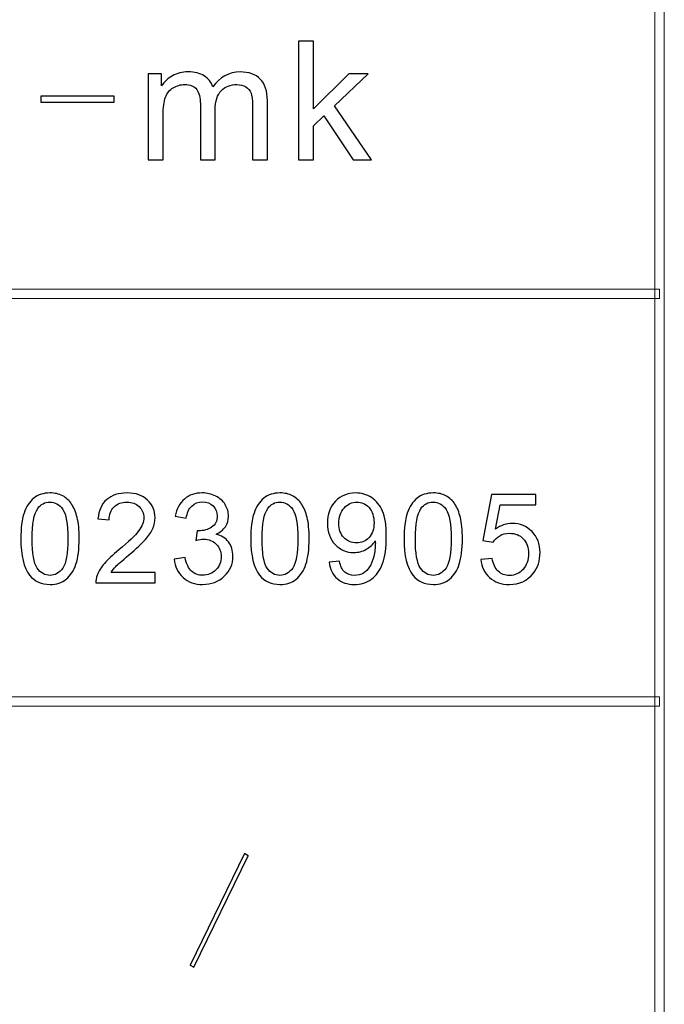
# Model space of a CAD drawing. Header units: millimetres. Extents: x -420 to 420, y -297 to 297.
# Tile 89 of 146: x 253 to 273, y -241 to -210. Entities that reach past the tile are written whole.
import ezdxf

# ---------------------------------------------------------------- set-up
doc = ezdxf.new("R2010")
doc.units = ezdxf.units.MM
doc.header["$MEASUREMENT"] = 0
doc.layers.add('layer 1', color=7, linetype='Continuous')

msp = doc.modelspace()

# ---------------------------------------------------------------- linework, layer by layer
at = {"layer": 'layer 1', "lineweight": 9}
for points in [[(273.3556, -270.3329), (273.3556, -270.3329), (273.0558, -270.3329), (273.0558, -270.3329), (273.0558, -270.3329), (273.0558, -270.3329), (273.0558, -179.2812), (273.0558, -179.2812), (273.0558, -179.2812), (273.0558, -179.2812), (273.3556, -179.2812), (273.3556, -179.2812), (273.3556, -179.2812), (273.3556, -179.2812), (273.3556, -270.3329), (273.3556, -270.3329)], [(273.2057, -218.1533), (273.2057, -218.1533), (273.2057, -218.4535), (273.2057, -218.4535), (273.2057, -218.4535), (273.2057, -218.4535), (117.2868, -218.4535), (117.2868, -218.4535), (117.2868, -218.4535), (117.2868, -218.4535), (117.2868, -218.1533), (117.2868, -218.1533), (117.2868, -218.1533), (117.2868, -218.1533), (273.2057, -218.1533), (273.2057, -218.1533)], [(273.2057, -231.1607), (273.2057, -231.1607), (273.2057, -231.4608), (273.2057, -231.4608), (273.2057, -231.4608), (273.2057, -231.4608), (117.2868, -231.4608), (117.2868, -231.4608), (117.2868, -231.4608), (117.2868, -231.4608), (117.2868, -231.1607), (117.2868, -231.1607), (117.2868, -231.1607), (117.2868, -231.1607), (273.2057, -231.1607), (273.2057, -231.1607)], [(258.3634, -239.7846), (258.3634, -239.7846), (258.2462, -239.7178), (258.2462, -239.7178), (258.2462, -239.7178), (258.2462, -239.7178), (259.9784, -236.1602), (259.9784, -236.1602), (259.9784, -236.1602), (259.9784, -236.1602), (260.0956, -236.2269), (260.0956, -236.2269), (260.0956, -236.2269), (260.0956, -236.2269), (258.3634, -239.7846), (258.3634, -239.7846)]]:
    msp.add_open_spline(points, degree=3, knots=[0, 0, 0, 0, 0.2, 0.2, 0.2, 0.2, 0.4, 0.4, 0.4, 0.4, 0.6, 0.6, 0.6, 0.6, 1, 1, 1, 1], dxfattribs=at)
at = {"layer": 'layer 1'}
for points, knots in [([(261.7023, -214.0325), (261.7023, -214.0325), (261.7023, -210.2434), (261.7023, -210.2434), (261.7023, -210.2434), (261.7023, -210.2434), (262.177, -210.2434), (262.177, -210.2434), (262.177, -210.2434), (262.177, -210.2434), (262.177, -212.4017), (262.177, -212.4017), (262.177, -212.4017), (262.177, -212.4017), (263.2991, -211.286), (263.2991, -211.286), (263.2991, -211.286), (263.2991, -211.286), (263.9123, -211.286), (263.9123, -211.286), (263.9123, -211.286), (263.9123, -211.286), (262.8442, -212.3064), (262.8442, -212.3064), (262.8442, -212.3064), (262.8442, -212.3064), (264.0201, -214.0325), (264.0201, -214.0325), (264.0201, -214.0325), (264.0201, -214.0325), (263.4357, -214.0325), (263.4357, -214.0325), (263.4357, -214.0325), (263.4357, -214.0325), (262.5061, -212.6292), (262.5061, -212.6292), (262.5061, -212.6292), (262.5061, -212.6292), (262.177, -212.9432), (262.177, -212.9432), (262.177, -212.9432), (262.177, -212.9432), (262.177, -214.0325), (262.177, -214.0325), (262.177, -214.0325), (262.177, -214.0325), (261.7023, -214.0325), (261.7023, -214.0325)], [0, 0, 0, 0, 0.0769231, 0.0769231, 0.0769231, 0.0769231, 0.1538462, 0.1538462, 0.1538462, 0.1538462, 0.2307692, 0.2307692, 0.2307692, 0.2307692, 0.3076923, 0.3076923, 0.3076923, 0.3076923, 0.3846154, 0.3846154, 0.3846154, 0.3846154, 0.4615385, 0.4615385, 0.4615385, 0.4615385, 0.5384615, 0.5384615, 0.5384615, 0.5384615, 0.6153846, 0.6153846, 0.6153846, 0.6153846, 0.6923077, 0.6923077, 0.6923077, 0.6923077, 0.7692308, 0.7692308, 0.7692308, 0.7692308, 0.8461538, 0.8461538, 0.8461538, 0.8461538, 1, 1, 1, 1]), ([(256.9072, -214.0325), (256.9072, -214.0325), (256.9072, -211.286), (256.9072, -211.286), (256.9072, -211.286), (256.9072, -211.286), (257.3333, -211.286), (257.3333, -211.286), (257.3333, -211.286), (257.3333, -211.286), (257.3333, -211.674), (257.3333, -211.674), (257.3333, -211.674), (257.4206, -211.54), (257.5375, -211.4315), (257.683, -211.3503), (257.683, -211.3503), (257.8287, -211.2683), (257.9942, -211.2277), (258.1803, -211.2277), (258.1803, -211.2277), (258.387, -211.2277), (258.5569, -211.2701), (258.6892, -211.3539), (258.6892, -211.3539), (258.8213, -211.4385), (258.9148, -211.5558), (258.9688, -211.7075), (258.9688, -211.7075), (259.1917, -211.3874), (259.4804, -211.2277), (259.8364, -211.2277), (259.8364, -211.2277), (260.115, -211.2277), (260.3299, -211.3027), (260.4793, -211.4535), (260.4793, -211.4535), (260.6294, -211.6044), (260.7049, -211.8363), (260.7049, -212.1494), (260.7049, -212.1494), (260.7049, -212.1494), (260.7049, -214.0325), (260.7049, -214.0325), (260.7049, -214.0325), (260.7049, -214.0325), (260.2301, -214.0325), (260.2301, -214.0325), (260.2301, -214.0325), (260.2301, -214.0325), (260.2301, -212.3038), (260.2301, -212.3038), (260.2301, -212.3038), (260.2301, -212.1186), (260.214, -211.9845), (260.1834, -211.9025), (260.1834, -211.9025), (260.1529, -211.8204), (260.0971, -211.7552), (260.0153, -211.7049), (260.0153, -211.7049), (259.9344, -211.6546), (259.8391, -211.6299), (259.7303, -211.6299), (259.7303, -211.6299), (259.5325, -211.6299), (259.3689, -211.6943), (259.2385, -211.8222), (259.2385, -211.8222), (259.1081, -211.951), (259.0434, -212.1565), (259.0434, -212.4387), (259.0434, -212.4387), (259.0434, -212.4387), (259.0434, -214.0325), (259.0434, -214.0325), (259.0434, -214.0325), (259.0434, -214.0325), (258.5687, -214.0325), (258.5687, -214.0325), (258.5687, -214.0325), (258.5687, -214.0325), (258.5687, -212.25), (258.5687, -212.25), (258.5687, -212.25), (258.5687, -212.0436), (258.53, -211.8884), (258.4527, -211.7852), (258.4527, -211.7852), (258.3754, -211.682), (258.2486, -211.6299), (258.0733, -211.6299), (258.0733, -211.6299), (257.9402, -211.6299), (257.8171, -211.6643), (257.7037, -211.7331), (257.7037, -211.7331), (257.5905, -211.8019), (257.5086, -211.9025), (257.4575, -212.0357), (257.4575, -212.0357), (257.4071, -212.168), (257.3819, -212.3593), (257.3819, -212.609), (257.3819, -212.609), (257.3819, -212.609), (257.3819, -214.0325), (257.3819, -214.0325), (257.3819, -214.0325), (257.3819, -214.0325), (256.9072, -214.0325), (256.9072, -214.0325)], [0, 0, 0, 0, 0.0344828, 0.0344828, 0.0344828, 0.0344828, 0.0689655, 0.0689655, 0.0689655, 0.0689655, 0.1034483, 0.1034483, 0.1034483, 0.1034483, 0.137931, 0.137931, 0.137931, 0.137931, 0.1724138, 0.1724138, 0.1724138, 0.1724138, 0.2068966, 0.2068966, 0.2068966, 0.2068966, 0.2413793, 0.2413793, 0.2413793, 0.2413793, 0.2758621, 0.2758621, 0.2758621, 0.2758621, 0.3103448, 0.3103448, 0.3103448, 0.3103448, 0.3448276, 0.3448276, 0.3448276, 0.3448276, 0.3793103, 0.3793103, 0.3793103, 0.3793103, 0.4137931, 0.4137931, 0.4137931, 0.4137931, 0.4482759, 0.4482759, 0.4482759, 0.4482759, 0.4827586, 0.4827586, 0.4827586, 0.4827586, 0.5172414, 0.5172414, 0.5172414, 0.5172414, 0.5517241, 0.5517241, 0.5517241, 0.5517241, 0.5862069, 0.5862069, 0.5862069, 0.5862069, 0.6206897, 0.6206897, 0.6206897, 0.6206897, 0.6551724, 0.6551724, 0.6551724, 0.6551724, 0.6896552, 0.6896552, 0.6896552, 0.6896552, 0.7241379, 0.7241379, 0.7241379, 0.7241379, 0.7586207, 0.7586207, 0.7586207, 0.7586207, 0.7931034, 0.7931034, 0.7931034, 0.7931034, 0.8275862, 0.8275862, 0.8275862, 0.8275862, 0.862069, 0.862069, 0.862069, 0.862069, 0.8965517, 0.8965517, 0.8965517, 0.8965517, 0.9310345, 0.9310345, 0.9310345, 0.9310345, 1, 1, 1, 1]), ([(253.4817, -212.1909), (253.4817, -212.1909), (253.4817, -212.0057), (253.4817, -212.0057), (253.4817, -212.0057), (253.4817, -212.0057), (255.8229, -212.0057), (255.8229, -212.0057), (255.8229, -212.0057), (255.8229, -212.0057), (255.8229, -212.1909), (255.8229, -212.1909), (255.8229, -212.1909), (255.8229, -212.1909), (253.4817, -212.1909), (253.4817, -212.1909)], [0, 0, 0, 0, 0.2, 0.2, 0.2, 0.2, 0.4, 0.4, 0.4, 0.4, 0.6, 0.6, 0.6, 0.6, 1, 1, 1, 1]), ([(252.8466, -226.1164), (252.8466, -225.7789), (252.8812, -225.506), (252.9505, -225.2997), (252.9505, -225.2997), (253.0203, -225.0927), (253.1235, -224.9336), (253.2606, -224.8225), (253.2606, -224.8225), (253.3971, -224.7113), (253.5695, -224.6561), (253.7771, -224.6561), (253.7771, -224.6561), (253.9302, -224.6561), (254.0646, -224.6867), (254.1811, -224.7486), (254.1811, -224.7486), (254.2969, -224.8105), (254.3928, -224.8997), (254.4673, -225.0162), (254.4673, -225.0162), (254.5419, -225.132), (254.6004, -225.2737), (254.643, -225.4408), (254.643, -225.4408), (254.6863, -225.6079), (254.7076, -225.8335), (254.7076, -226.1164), (254.7076, -226.1164), (254.7076, -226.4518), (254.673, -226.7234), (254.6044, -226.9297), (254.6044, -226.9297), (254.5359, -227.1367), (254.4327, -227.2958), (254.2956, -227.4076), (254.2956, -227.4076), (254.1592, -227.5194), (253.9861, -227.5753), (253.7771, -227.5753), (253.7771, -227.5753), (253.5022, -227.5753), (253.2859, -227.4775), (253.1288, -227.2811), (253.1288, -227.2811), (252.9405, -227.0415), (252.8466, -226.6535), (252.8466, -226.1164)], [0, 0, 0, 0, 0.0769231, 0.0769231, 0.0769231, 0.0769231, 0.1538462, 0.1538462, 0.1538462, 0.1538462, 0.2307692, 0.2307692, 0.2307692, 0.2307692, 0.3076923, 0.3076923, 0.3076923, 0.3076923, 0.3846154, 0.3846154, 0.3846154, 0.3846154, 0.4615385, 0.4615385, 0.4615385, 0.4615385, 0.5384615, 0.5384615, 0.5384615, 0.5384615, 0.6153846, 0.6153846, 0.6153846, 0.6153846, 0.6923077, 0.6923077, 0.6923077, 0.6923077, 0.7692308, 0.7692308, 0.7692308, 0.7692308, 0.8461538, 0.8461538, 0.8461538, 0.8461538, 1, 1, 1, 1]), ([(257.1306, -227.1919), (257.1306, -227.1919), (257.1306, -227.5274), (257.1306, -227.5274), (257.1306, -227.5274), (257.1306, -227.5274), (255.2377, -227.5274), (255.2377, -227.5274), (255.2377, -227.5274), (255.235, -227.4429), (255.249, -227.3617), (255.279, -227.2831), (255.279, -227.2831), (255.3276, -227.1547), (255.4054, -227.0275), (255.5126, -226.9031), (255.5126, -226.9031), (255.6198, -226.7786), (255.7728, -226.6349), (255.9718, -226.4718), (255.9718, -226.4718), (256.2813, -226.2169), (256.4917, -226.0152), (256.6015, -225.8661), (256.6015, -225.8661), (256.712, -225.717), (256.7672, -225.5759), (256.7672, -225.4428), (256.7672, -225.4428), (256.7672, -225.3037), (256.7173, -225.1865), (256.6175, -225.0907), (256.6175, -225.0907), (256.5176, -224.9955), (256.3872, -224.9476), (256.2268, -224.9476), (256.2268, -224.9476), (256.057, -224.9476), (255.9213, -224.9982), (255.8194, -225.0994), (255.8194, -225.0994), (255.7176, -225.1999), (255.6663, -225.3396), (255.665, -225.5187), (255.665, -225.5187), (255.665, -225.5187), (255.3056, -225.4827), (255.3056, -225.4827), (255.3056, -225.4827), (255.3302, -225.2138), (255.4234, -225.0088), (255.5845, -224.8677), (255.5845, -224.8677), (255.7462, -224.7266), (255.9625, -224.6561), (256.2348, -224.6561), (256.2348, -224.6561), (256.509, -224.6561), (256.7266, -224.7319), (256.8864, -224.8844), (256.8864, -224.8844), (257.0468, -225.0368), (257.1266, -225.2258), (257.1266, -225.4508), (257.1266, -225.4508), (257.1266, -225.5653), (257.1033, -225.6777), (257.0561, -225.7882), (257.0561, -225.7882), (257.0095, -225.8994), (256.9316, -226.0159), (256.8231, -226.1383), (256.8231, -226.1383), (256.714, -226.2601), (256.5336, -226.4285), (256.282, -226.6415), (256.282, -226.6415), (256.071, -226.8186), (255.9352, -226.9384), (255.8753, -227.0016), (255.8753, -227.0016), (255.8154, -227.0648), (255.7662, -227.128), (255.7269, -227.1919), (255.7269, -227.1919), (255.7269, -227.1919), (257.1306, -227.1919), (257.1306, -227.1919)], [0, 0, 0, 0, 0.0434783, 0.0434783, 0.0434783, 0.0434783, 0.0869565, 0.0869565, 0.0869565, 0.0869565, 0.1304348, 0.1304348, 0.1304348, 0.1304348, 0.173913, 0.173913, 0.173913, 0.173913, 0.2173913, 0.2173913, 0.2173913, 0.2173913, 0.2608696, 0.2608696, 0.2608696, 0.2608696, 0.3043478, 0.3043478, 0.3043478, 0.3043478, 0.3478261, 0.3478261, 0.3478261, 0.3478261, 0.3913043, 0.3913043, 0.3913043, 0.3913043, 0.4347826, 0.4347826, 0.4347826, 0.4347826, 0.4782609, 0.4782609, 0.4782609, 0.4782609, 0.5217391, 0.5217391, 0.5217391, 0.5217391, 0.5652174, 0.5652174, 0.5652174, 0.5652174, 0.6086957, 0.6086957, 0.6086957, 0.6086957, 0.6521739, 0.6521739, 0.6521739, 0.6521739, 0.6956522, 0.6956522, 0.6956522, 0.6956522, 0.7391304, 0.7391304, 0.7391304, 0.7391304, 0.7826087, 0.7826087, 0.7826087, 0.7826087, 0.826087, 0.826087, 0.826087, 0.826087, 0.8695652, 0.8695652, 0.8695652, 0.8695652, 0.9130435, 0.9130435, 0.9130435, 0.9130435, 1, 1, 1, 1]), ([(257.7326, -226.7686), (257.7326, -226.7686), (258.0841, -226.7207), (258.0841, -226.7207), (258.0841, -226.7207), (258.1247, -226.9204), (258.1925, -227.0642), (258.2891, -227.152), (258.2891, -227.152), (258.3856, -227.2399), (258.504, -227.2838), (258.6445, -227.2838), (258.6445, -227.2838), (258.8109, -227.2838), (258.9513, -227.2266), (259.0645, -227.1121), (259.0645, -227.1121), (259.1776, -226.9976), (259.2342, -226.8558), (259.2342, -226.6868), (259.2342, -226.6868), (259.2342, -226.5257), (259.1816, -226.3926), (259.0758, -226.2874), (259.0758, -226.2874), (258.9706, -226.1829), (258.8368, -226.1303), (258.6738, -226.1303), (258.6738, -226.1303), (258.6072, -226.1303), (258.5247, -226.1437), (258.4255, -226.1696), (258.4255, -226.1696), (258.4255, -226.1696), (258.4648, -225.8621), (258.4648, -225.8621), (258.4648, -225.8621), (258.4881, -225.8648), (258.5074, -225.8661), (258.5213, -225.8661), (258.5213, -225.8661), (258.6718, -225.8661), (258.8062, -225.8268), (258.9267, -225.749), (258.9267, -225.749), (259.0465, -225.6711), (259.1064, -225.5513), (259.1064, -225.3895), (259.1064, -225.3895), (259.1064, -225.2611), (259.0625, -225.1546), (258.9753, -225.0701), (258.9753, -225.0701), (258.8881, -224.9855), (258.7756, -224.9436), (258.6378, -224.9436), (258.6378, -224.9436), (258.5007, -224.9436), (258.3869, -224.9869), (258.2957, -225.0734), (258.2957, -225.0734), (258.2045, -225.1599), (258.146, -225.2897), (258.12, -225.4628), (258.12, -225.4628), (258.12, -225.4628), (257.7686, -225.3989), (257.7686, -225.3989), (257.7686, -225.3989), (257.8118, -225.1632), (257.909, -224.9802), (258.0614, -224.8504), (258.0614, -224.8504), (258.2132, -224.7206), (258.4029, -224.6561), (258.6292, -224.6561), (258.6292, -224.6561), (258.7849, -224.6561), (258.9287, -224.6894), (259.0598, -224.7566), (259.0598, -224.7566), (259.1916, -224.8231), (259.2921, -224.9143), (259.3613, -225.0295), (259.3613, -225.0295), (259.4312, -225.1453), (259.4658, -225.2677), (259.4658, -225.3975), (259.4658, -225.3975), (259.4658, -225.5207), (259.4325, -225.6325), (259.3666, -225.7337), (259.3666, -225.7337), (259.3001, -225.8348), (259.2016, -225.9154), (259.0718, -225.9753), (259.0718, -225.9753), (259.2408, -226.0139), (259.372, -226.0951), (259.4658, -226.2182), (259.4658, -226.2182), (259.559, -226.3407), (259.6056, -226.4951), (259.6056, -226.6794), (259.6056, -226.6794), (259.6056, -226.929), (259.5144, -227.1414), (259.3327, -227.3151), (259.3327, -227.3151), (259.1503, -227.4888), (258.92, -227.5753), (258.6418, -227.5753), (258.6418, -227.5753), (258.3909, -227.5753), (258.1826, -227.5001), (258.0168, -227.3504), (258.0168, -227.3504), (257.8504, -227.2006), (257.7559, -227.0069), (257.7326, -226.7686)], [0, 0, 0, 0, 0.0322581, 0.0322581, 0.0322581, 0.0322581, 0.0645161, 0.0645161, 0.0645161, 0.0645161, 0.0967742, 0.0967742, 0.0967742, 0.0967742, 0.1290323, 0.1290323, 0.1290323, 0.1290323, 0.1612903, 0.1612903, 0.1612903, 0.1612903, 0.1935484, 0.1935484, 0.1935484, 0.1935484, 0.2258065, 0.2258065, 0.2258065, 0.2258065, 0.2580645, 0.2580645, 0.2580645, 0.2580645, 0.2903226, 0.2903226, 0.2903226, 0.2903226, 0.3225806, 0.3225806, 0.3225806, 0.3225806, 0.3548387, 0.3548387, 0.3548387, 0.3548387, 0.3870968, 0.3870968, 0.3870968, 0.3870968, 0.4193548, 0.4193548, 0.4193548, 0.4193548, 0.4516129, 0.4516129, 0.4516129, 0.4516129, 0.483871, 0.483871, 0.483871, 0.483871, 0.516129, 0.516129, 0.516129, 0.516129, 0.5483871, 0.5483871, 0.5483871, 0.5483871, 0.5806452, 0.5806452, 0.5806452, 0.5806452, 0.6129032, 0.6129032, 0.6129032, 0.6129032, 0.6451613, 0.6451613, 0.6451613, 0.6451613, 0.6774194, 0.6774194, 0.6774194, 0.6774194, 0.7096774, 0.7096774, 0.7096774, 0.7096774, 0.7419355, 0.7419355, 0.7419355, 0.7419355, 0.7741935, 0.7741935, 0.7741935, 0.7741935, 0.8064516, 0.8064516, 0.8064516, 0.8064516, 0.8387097, 0.8387097, 0.8387097, 0.8387097, 0.8709677, 0.8709677, 0.8709677, 0.8709677, 0.9032258, 0.9032258, 0.9032258, 0.9032258, 0.9354839, 0.9354839, 0.9354839, 0.9354839, 1, 1, 1, 1]), ([(260.1756, -226.1164), (260.1756, -225.7789), (260.2102, -225.506), (260.2795, -225.2997), (260.2795, -225.2997), (260.3493, -225.0927), (260.4525, -224.9336), (260.5896, -224.8225), (260.5896, -224.8225), (260.7261, -224.7113), (260.8985, -224.6561), (261.1061, -224.6561), (261.1061, -224.6561), (261.2592, -224.6561), (261.3936, -224.6867), (261.5101, -224.7486), (261.5101, -224.7486), (261.6259, -224.8105), (261.7218, -224.8997), (261.7963, -225.0162), (261.7963, -225.0162), (261.8709, -225.132), (261.9294, -225.2737), (261.972, -225.4408), (261.972, -225.4408), (262.0153, -225.6079), (262.0366, -225.8335), (262.0366, -226.1164), (262.0366, -226.1164), (262.0366, -226.4518), (262.002, -226.7234), (261.9334, -226.9297), (261.9334, -226.9297), (261.8649, -227.1367), (261.7617, -227.2958), (261.6246, -227.4076), (261.6246, -227.4076), (261.4882, -227.5194), (261.3151, -227.5753), (261.1061, -227.5753), (261.1061, -227.5753), (260.8312, -227.5753), (260.6149, -227.4775), (260.4578, -227.2811), (260.4578, -227.2811), (260.2695, -227.0415), (260.1756, -226.6535), (260.1756, -226.1164)], [0, 0, 0, 0, 0.0769231, 0.0769231, 0.0769231, 0.0769231, 0.1538462, 0.1538462, 0.1538462, 0.1538462, 0.2307692, 0.2307692, 0.2307692, 0.2307692, 0.3076923, 0.3076923, 0.3076923, 0.3076923, 0.3846154, 0.3846154, 0.3846154, 0.3846154, 0.4615385, 0.4615385, 0.4615385, 0.4615385, 0.5384615, 0.5384615, 0.5384615, 0.5384615, 0.6153846, 0.6153846, 0.6153846, 0.6153846, 0.6923077, 0.6923077, 0.6923077, 0.6923077, 0.7692308, 0.7692308, 0.7692308, 0.7692308, 0.8461538, 0.8461538, 0.8461538, 0.8461538, 1, 1, 1, 1]), ([(262.6705, -226.8645), (262.6705, -226.8645), (263.006, -226.8365), (263.006, -226.8365), (263.006, -226.8365), (263.0346, -226.9949), (263.0892, -227.1094), (263.1697, -227.1806), (263.1697, -227.1806), (263.2503, -227.2518), (263.3534, -227.2878), (263.4799, -227.2878), (263.4799, -227.2878), (263.5877, -227.2878), (263.6822, -227.2632), (263.7641, -227.2132), (263.7641, -227.2132), (263.846, -227.164), (263.9125, -227.0981), (263.9638, -227.0149), (263.9638, -227.0149), (264.015, -226.9324), (264.0583, -226.8206), (264.0936, -226.6801), (264.0936, -226.6801), (264.1288, -226.5397), (264.1461, -226.3966), (264.1461, -226.2508), (264.1461, -226.2508), (264.1461, -226.2355), (264.1455, -226.2115), (264.1441, -226.1803), (264.1441, -226.1803), (264.0743, -226.2921), (263.9784, -226.3833), (263.8573, -226.4525), (263.8573, -226.4525), (263.7361, -226.5224), (263.6044, -226.557), (263.4633, -226.557), (263.4633, -226.557), (263.227, -226.557), (263.0273, -226.4711), (262.8636, -226.2994), (262.8636, -226.2994), (262.7005, -226.1283), (262.6186, -225.902), (262.6186, -225.6212), (262.6186, -225.6212), (262.6186, -225.331), (262.7038, -225.098), (262.8749, -224.921), (262.8749, -224.921), (263.0453, -224.7446), (263.2589, -224.6561), (263.5165, -224.6561), (263.5165, -224.6561), (263.7015, -224.6561), (263.8713, -224.706), (264.0257, -224.8065), (264.0257, -224.8065), (264.1794, -224.9063), (264.2959, -225.0488), (264.3758, -225.2345), (264.3758, -225.2345), (264.4556, -225.4195), (264.4956, -225.6877), (264.4956, -226.0385), (264.4956, -226.0385), (264.4956, -226.4039), (264.4563, -226.6948), (264.3771, -226.9111), (264.3771, -226.9111), (264.2979, -227.128), (264.1794, -227.2924), (264.023, -227.4056), (264.023, -227.4056), (263.8666, -227.5187), (263.6836, -227.5753), (263.4732, -227.5753), (263.4732, -227.5753), (263.2496, -227.5753), (263.0672, -227.5134), (262.9255, -227.389), (262.9255, -227.389), (262.7844, -227.2645), (262.6992, -227.0894), (262.6705, -226.8645)], [0, 0, 0, 0, 0.0434783, 0.0434783, 0.0434783, 0.0434783, 0.0869565, 0.0869565, 0.0869565, 0.0869565, 0.1304348, 0.1304348, 0.1304348, 0.1304348, 0.173913, 0.173913, 0.173913, 0.173913, 0.2173913, 0.2173913, 0.2173913, 0.2173913, 0.2608696, 0.2608696, 0.2608696, 0.2608696, 0.3043478, 0.3043478, 0.3043478, 0.3043478, 0.3478261, 0.3478261, 0.3478261, 0.3478261, 0.3913043, 0.3913043, 0.3913043, 0.3913043, 0.4347826, 0.4347826, 0.4347826, 0.4347826, 0.4782609, 0.4782609, 0.4782609, 0.4782609, 0.5217391, 0.5217391, 0.5217391, 0.5217391, 0.5652174, 0.5652174, 0.5652174, 0.5652174, 0.6086957, 0.6086957, 0.6086957, 0.6086957, 0.6521739, 0.6521739, 0.6521739, 0.6521739, 0.6956522, 0.6956522, 0.6956522, 0.6956522, 0.7391304, 0.7391304, 0.7391304, 0.7391304, 0.7826087, 0.7826087, 0.7826087, 0.7826087, 0.826087, 0.826087, 0.826087, 0.826087, 0.8695652, 0.8695652, 0.8695652, 0.8695652, 0.9130435, 0.9130435, 0.9130435, 0.9130435, 1, 1, 1, 1]), ([(265.0616, -226.1164), (265.0616, -225.7789), (265.0962, -225.506), (265.1655, -225.2997), (265.1655, -225.2997), (265.2353, -225.0927), (265.3385, -224.9336), (265.4756, -224.8225), (265.4756, -224.8225), (265.6121, -224.7113), (265.7845, -224.6561), (265.9921, -224.6561), (265.9921, -224.6561), (266.1452, -224.6561), (266.2796, -224.6867), (266.3961, -224.7486), (266.3961, -224.7486), (266.5119, -224.8105), (266.6078, -224.8997), (266.6823, -225.0162), (266.6823, -225.0162), (266.7569, -225.132), (266.8154, -225.2737), (266.858, -225.4408), (266.858, -225.4408), (266.9013, -225.6079), (266.9226, -225.8335), (266.9226, -226.1164), (266.9226, -226.1164), (266.9226, -226.4518), (266.888, -226.7234), (266.8194, -226.9297), (266.8194, -226.9297), (266.7509, -227.1367), (266.6477, -227.2958), (266.5106, -227.4076), (266.5106, -227.4076), (266.3742, -227.5194), (266.2011, -227.5753), (265.9921, -227.5753), (265.9921, -227.5753), (265.7172, -227.5753), (265.5009, -227.4775), (265.3438, -227.2811), (265.3438, -227.2811), (265.1555, -227.0415), (265.0616, -226.6535), (265.0616, -226.1164)], [0, 0, 0, 0, 0.0769231, 0.0769231, 0.0769231, 0.0769231, 0.1538462, 0.1538462, 0.1538462, 0.1538462, 0.2307692, 0.2307692, 0.2307692, 0.2307692, 0.3076923, 0.3076923, 0.3076923, 0.3076923, 0.3846154, 0.3846154, 0.3846154, 0.3846154, 0.4615385, 0.4615385, 0.4615385, 0.4615385, 0.5384615, 0.5384615, 0.5384615, 0.5384615, 0.6153846, 0.6153846, 0.6153846, 0.6153846, 0.6923077, 0.6923077, 0.6923077, 0.6923077, 0.7692308, 0.7692308, 0.7692308, 0.7692308, 0.8461538, 0.8461538, 0.8461538, 0.8461538, 1, 1, 1, 1]), ([(267.5046, -226.7766), (267.5046, -226.7766), (267.872, -226.7487), (267.872, -226.7487), (267.872, -226.7487), (267.8993, -226.9277), (267.9625, -227.0622), (268.0611, -227.1527), (268.0611, -227.1527), (268.1596, -227.2425), (268.28, -227.2878), (268.4218, -227.2878), (268.4218, -227.2878), (268.5929, -227.2878), (268.736, -227.2239), (268.8524, -227.0968), (268.8524, -227.0968), (268.9682, -226.969), (269.0262, -226.7999), (269.0262, -226.5896), (269.0262, -226.5896), (269.0262, -226.3893), (268.9709, -226.2315), (268.8598, -226.1157), (268.8598, -226.1157), (268.7486, -225.9999), (268.6015, -225.942), (268.4185, -225.942), (268.4185, -225.942), (268.3047, -225.942), (268.2028, -225.9679), (268.1123, -226.0199), (268.1123, -226.0199), (268.0225, -226.0718), (267.9519, -226.139), (267.9, -226.2215), (267.9, -226.2215), (267.9, -226.2215), (267.5685, -226.1736), (267.5685, -226.1736), (267.5685, -226.1736), (267.5685, -226.1736), (267.8441, -224.704), (267.8441, -224.704), (267.8441, -224.704), (267.8441, -224.704), (269.2618, -224.704), (269.2618, -224.704), (269.2618, -224.704), (269.2618, -224.704), (269.2618, -225.0394), (269.2618, -225.0394), (269.2618, -225.0394), (269.2618, -225.0394), (268.1243, -225.0394), (268.1243, -225.0394), (268.1243, -225.0394), (268.1243, -225.0394), (267.9719, -225.8109), (267.9719, -225.8109), (267.9719, -225.8109), (268.1429, -225.6904), (268.3226, -225.6305), (268.5103, -225.6305), (268.5103, -225.6305), (268.7593, -225.6305), (268.9696, -225.717), (269.1406, -225.8901), (269.1406, -225.8901), (269.3117, -226.0631), (269.3975, -226.2854), (269.3975, -226.557), (269.3975, -226.557), (269.3975, -226.8159), (269.3223, -227.0395), (269.1719, -227.2279), (269.1719, -227.2279), (268.9889, -227.4595), (268.7386, -227.5753), (268.4218, -227.5753), (268.4218, -227.5753), (268.1622, -227.5753), (267.9506, -227.5021), (267.7862, -227.3563), (267.7862, -227.3563), (267.6218, -227.2106), (267.5279, -227.0176), (267.5046, -226.7766)], [0, 0, 0, 0, 0.0434783, 0.0434783, 0.0434783, 0.0434783, 0.0869565, 0.0869565, 0.0869565, 0.0869565, 0.1304348, 0.1304348, 0.1304348, 0.1304348, 0.173913, 0.173913, 0.173913, 0.173913, 0.2173913, 0.2173913, 0.2173913, 0.2173913, 0.2608696, 0.2608696, 0.2608696, 0.2608696, 0.3043478, 0.3043478, 0.3043478, 0.3043478, 0.3478261, 0.3478261, 0.3478261, 0.3478261, 0.3913043, 0.3913043, 0.3913043, 0.3913043, 0.4347826, 0.4347826, 0.4347826, 0.4347826, 0.4782609, 0.4782609, 0.4782609, 0.4782609, 0.5217391, 0.5217391, 0.5217391, 0.5217391, 0.5652174, 0.5652174, 0.5652174, 0.5652174, 0.6086957, 0.6086957, 0.6086957, 0.6086957, 0.6521739, 0.6521739, 0.6521739, 0.6521739, 0.6956522, 0.6956522, 0.6956522, 0.6956522, 0.7391304, 0.7391304, 0.7391304, 0.7391304, 0.7826087, 0.7826087, 0.7826087, 0.7826087, 0.826087, 0.826087, 0.826087, 0.826087, 0.8695652, 0.8695652, 0.8695652, 0.8695652, 0.9130435, 0.9130435, 0.9130435, 0.9130435, 1, 1, 1, 1]), ([(253.206, -226.1177), (253.206, -226.5883), (253.2606, -226.9011), (253.3704, -227.0555), (253.3704, -227.0555), (253.4803, -227.2106), (253.616, -227.2878), (253.7771, -227.2878), (253.7771, -227.2878), (253.9382, -227.2878), (254.074, -227.2099), (254.1838, -227.0548), (254.1838, -227.0548), (254.2936, -226.8991), (254.3482, -226.5869), (254.3482, -226.1177), (254.3482, -226.1177), (254.3482, -225.6471), (254.2936, -225.3343), (254.1838, -225.1799), (254.1838, -225.1799), (254.0746, -225.0248), (253.9375, -224.9476), (253.7731, -224.9476), (253.7731, -224.9476), (253.612, -224.9476), (253.4829, -225.0162), (253.3864, -225.1526), (253.3864, -225.1526), (253.2659, -225.3263), (253.206, -225.6485), (253.206, -226.1177)], [0, 0, 0, 0, 0.1111111, 0.1111111, 0.1111111, 0.1111111, 0.2222222, 0.2222222, 0.2222222, 0.2222222, 0.3333333, 0.3333333, 0.3333333, 0.3333333, 0.4444444, 0.4444444, 0.4444444, 0.4444444, 0.5555556, 0.5555556, 0.5555556, 0.5555556, 0.6666667, 0.6666667, 0.6666667, 0.6666667, 0.7777778, 0.7777778, 0.7777778, 0.7777778, 1, 1, 1, 1]), ([(260.535, -226.1177), (260.535, -226.5883), (260.5896, -226.9011), (260.6994, -227.0555), (260.6994, -227.0555), (260.8093, -227.2106), (260.945, -227.2878), (261.1061, -227.2878), (261.1061, -227.2878), (261.2672, -227.2878), (261.403, -227.2099), (261.5128, -227.0548), (261.5128, -227.0548), (261.6226, -226.8991), (261.6772, -226.5869), (261.6772, -226.1177), (261.6772, -226.1177), (261.6772, -225.6471), (261.6226, -225.3343), (261.5128, -225.1799), (261.5128, -225.1799), (261.4036, -225.0248), (261.2665, -224.9476), (261.1021, -224.9476), (261.1021, -224.9476), (260.941, -224.9476), (260.8119, -225.0162), (260.7154, -225.1526), (260.7154, -225.1526), (260.5949, -225.3263), (260.535, -225.6485), (260.535, -226.1177)], [0, 0, 0, 0, 0.1111111, 0.1111111, 0.1111111, 0.1111111, 0.2222222, 0.2222222, 0.2222222, 0.2222222, 0.3333333, 0.3333333, 0.3333333, 0.3333333, 0.4444444, 0.4444444, 0.4444444, 0.4444444, 0.5555556, 0.5555556, 0.5555556, 0.5555556, 0.6666667, 0.6666667, 0.6666667, 0.6666667, 0.7777778, 0.7777778, 0.7777778, 0.7777778, 1, 1, 1, 1]), ([(264.1042, -225.6032), (264.1042, -225.4022), (264.051, -225.2425), (263.9445, -225.1246), (263.9445, -225.1246), (263.8386, -225.0068), (263.7095, -224.9476), (263.5578, -224.9476), (263.5578, -224.9476), (263.4007, -224.9476), (263.2649, -225.0108), (263.1504, -225.138), (263.1504, -225.138), (263.0353, -225.2651), (262.978, -225.4301), (262.978, -225.6325), (262.978, -225.6325), (262.978, -225.8142), (263.0326, -225.9619), (263.1411, -226.0751), (263.1411, -226.0751), (263.2503, -226.1889), (263.386, -226.2455), (263.5478, -226.2455), (263.5478, -226.2455), (263.7102, -226.2455), (263.8433, -226.1889), (263.9478, -226.0751), (263.9478, -226.0751), (264.0523, -225.9619), (264.1042, -225.8042), (264.1042, -225.6032)], [0, 0, 0, 0, 0.1111111, 0.1111111, 0.1111111, 0.1111111, 0.2222222, 0.2222222, 0.2222222, 0.2222222, 0.3333333, 0.3333333, 0.3333333, 0.3333333, 0.4444444, 0.4444444, 0.4444444, 0.4444444, 0.5555556, 0.5555556, 0.5555556, 0.5555556, 0.6666667, 0.6666667, 0.6666667, 0.6666667, 0.7777778, 0.7777778, 0.7777778, 0.7777778, 1, 1, 1, 1]), ([(265.421, -226.1177), (265.421, -226.5883), (265.4756, -226.9011), (265.5854, -227.0555), (265.5854, -227.0555), (265.6953, -227.2106), (265.831, -227.2878), (265.9921, -227.2878), (265.9921, -227.2878), (266.1532, -227.2878), (266.289, -227.2099), (266.3988, -227.0548), (266.3988, -227.0548), (266.5086, -226.8991), (266.5632, -226.5869), (266.5632, -226.1177), (266.5632, -226.1177), (266.5632, -225.6471), (266.5086, -225.3343), (266.3988, -225.1799), (266.3988, -225.1799), (266.2896, -225.0248), (266.1525, -224.9476), (265.9881, -224.9476), (265.9881, -224.9476), (265.827, -224.9476), (265.6979, -225.0162), (265.6014, -225.1526), (265.6014, -225.1526), (265.4809, -225.3263), (265.421, -225.6485), (265.421, -226.1177)], [0, 0, 0, 0, 0.1111111, 0.1111111, 0.1111111, 0.1111111, 0.2222222, 0.2222222, 0.2222222, 0.2222222, 0.3333333, 0.3333333, 0.3333333, 0.3333333, 0.4444444, 0.4444444, 0.4444444, 0.4444444, 0.5555556, 0.5555556, 0.5555556, 0.5555556, 0.6666667, 0.6666667, 0.6666667, 0.6666667, 0.7777778, 0.7777778, 0.7777778, 0.7777778, 1, 1, 1, 1]), ([(258.3634, -239.7846), (258.3634, -239.7846), (258.2462, -239.7178), (258.2462, -239.7178), (258.2462, -239.7178), (258.2462, -239.7178), (259.9784, -236.1602), (259.9784, -236.1602), (259.9784, -236.1602), (259.9784, -236.1602), (260.0956, -236.2269), (260.0956, -236.2269), (260.0956, -236.2269), (260.0956, -236.2269), (258.3634, -239.7846), (258.3634, -239.7846)], [0, 0, 0, 0, 0.2, 0.2, 0.2, 0.2, 0.4, 0.4, 0.4, 0.4, 0.6, 0.6, 0.6, 0.6, 1, 1, 1, 1])]:
    msp.add_open_spline(points, degree=3, knots=knots, dxfattribs=at)

doc.saveas('drawing.dxf')
